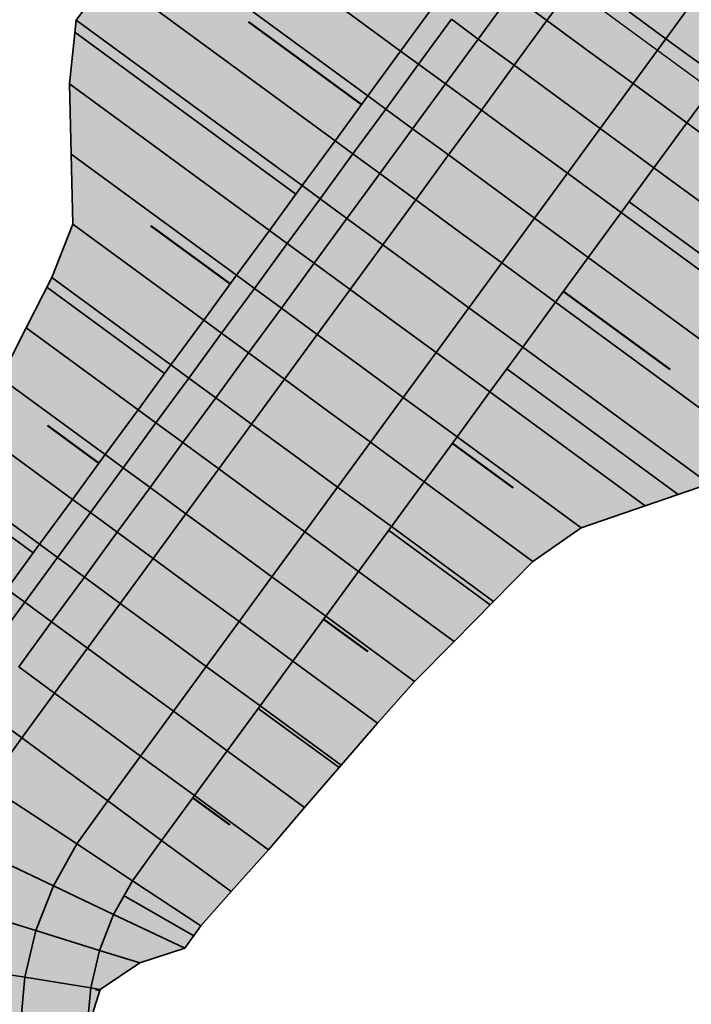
# Model space of a CAD drawing. Header units: metres. Extents: x 201888 to 228431, y 396158 to 403166.
# Tile 33 of 50: x 203725 to 203755, y 396260 to 396304. Entities that reach past the tile are written whole.
import ezdxf

# ---------------------------------------------------------------- set-up
doc = ezdxf.new("R2010")
doc.units = ezdxf.units.M
doc.layers.add('C3D-CORRIDOR', color=7, linetype='Continuous')
doc.layers.add('C3D-SAMPLELINE', color=7, linetype='Continuous')
for name, color, linetype, lineweight in [('N-WA-GR-GRAS-V', 61, 'Continuous', 18), ('N-WA-GR-STRUWEEL-G', 92, 'Continuous', 35), ('N-WA-GR-STRUWEEL-V', 95, 'Continuous', 18), ('N-WA-GW-AFWERKEN_INZAAIEN-G', 60, 'Continuous', 35), ('N-WA-GW-DIJK_KRUIN_BINNEN-G', 90, 'Continuous', 35), ('N-WA-GW-DIJK_KRUIN_BUITEN-G', 90, 'Continuous', 35), ('N-WA-GW-DIJK_TEEN_BINNEN-G', 90, 'Continuous', 35), ('N-WA-GW-DIJK_TEEN_BUITEN-G', 90, 'Continuous', 35), ('N-WA-VH-VERHARDING_ASFALT-G', 252, 'Continuous', 35), ('N-WA-VH-VERHARDING_ASFALT-V', 252, 'Continuous', 18), ('N-WA-VH-VERHARDING_TEGEL-G', 252, 'Continuous', 35), ('N-WA-VH-VERHARDING_TEGEL-V', 254, 'Continuous', 18)]:
    doc.layers.add(name, color=color, linetype=linetype, lineweight=lineweight)

# ---------------------------------------------------------------- blocks, each defined once
blk = doc.blocks.new('*U139')
at = {"layer": 'N-WA-GR-GRAS-V', "linetype": 'Continuous', "lineweight": 18}
for points in [[(203807.129, 396388.141), (203805.858, 396386.667), (203804.219, 396384.768), (203802.581, 396382.87), (203800.942, 396380.971), (203799.304, 396379.072), (203797.665, 396377.174), (203796.027, 396375.275), (203794.388, 396373.376), (203792.749, 396371.477), (203791.111, 396369.579), (203790.745, 396369.154), (203789.598, 396367.588), (203788.434, 396366), (203788.12, 396365.571), (203786.643, 396363.554), (203785.166, 396361.538), (203783.689, 396359.521), (203782.212, 396357.504), (203780.734, 396355.487), (203779.257, 396353.47), (203777.78, 396351.453), (203776.303, 396349.436), (203774.826, 396347.419), (203773.348, 396345.402), (203771.871, 396343.385), (203770.394, 396341.369), (203768.917, 396339.352), (203767.44, 396337.335), (203765.962, 396335.318), (203764.485, 396333.301), (203763.008, 396331.284), (203761.531, 396329.267), (203760.054, 396327.25), (203758.576, 396325.233), (203757.099, 396323.217), (203755.622, 396321.2), (203754.145, 396319.183), (203752.668, 396317.166), (203751.19, 396315.149), (203749.713, 396313.132), (203748.236, 396311.115), (203746.759, 396309.098), (203745.282, 396307.081), (203743.804, 396305.064), (203742.327, 396303.048), (203740.85, 396301.031), (203739.373, 396299.014), (203737.896, 396296.997), (203736.418, 396294.98), (203734.941, 396292.963), (203733.464, 396290.946), (203731.987, 396288.929), (203730.51, 396286.912), (203729.032, 396284.895), (203727.555, 396282.879), (203726.078, 396280.862), (203724.601, 396278.845), (203723.124, 396276.828), (203721.646, 396274.811), (203719.993, 396272.503), (203718.292, 396269.48), (203717.032, 396266.248), (203716.238, 396262.871), (203715.926, 396259.416), (203716.102, 396255.952), (203716.763, 396252.546), (203717.895, 396249.267), (203719.477, 396246.18), (203721.476, 396243.345), (203723.853, 396240.819), (203726.456, 396238.722), (203728.486, 396237.263), (203730.517, 396235.805), (203732.547, 396234.346), (203734.578, 396232.888), (203736.608, 396231.429), (203738.639, 396229.971), (203740.669, 396228.512), (203742.7, 396227.054), (203742.971, 396226.86), (203742.174, 396225.75), (203741.925, 396225.976), (203739.875, 396227.406), (203737.729, 396228.704), (203735.543, 396229.946), (203733.526, 396231.423), (203731.48, 396232.86), (203729.424, 396234.283), (203727.367, 396235.704), (203725.316, 396237.134), (203722.873, 396239.756), (203720.402, 396242.468), (203718.407, 396245.533), (203716.055, 396248.483), (203712.024, 396251.275), (203710.26, 396255.24), (203709.72, 396259.538), (203710.674, 396263.772), (203711.999, 396267.812), (203717.686, 396269.767), (203716.927, 396274.525), (203718.483, 396277.128), (203719.788, 396279.271), (203720.742, 396281.671), (203721.951, 396283.884), (203723.16, 396286.098), (203724.334, 396288.337), (203725.48, 396290.596), (203726.625, 396292.856), (203727.573, 396295.261), (203727.501, 396298.412), (203727.419, 396301.571), (203727.73, 396304.442), (203729.208, 396306.459), (203730.685, 396308.476), (203732.162, 396310.493), (203733.639, 396312.51), (203735.116, 396314.526), (203736.594, 396316.543), (203738.071, 396318.56), (203739.548, 396320.577), (203741.025, 396322.594), (203742.822, 396324.377), (203745.607, 396325.436), (203748.394, 396326.493), (203751.185, 396327.548), (203753.012, 396329.309), (203754.593, 396331.249), (203756.175, 396333.19), (203757.756, 396335.131), (203759.338, 396337.071), (203760.921, 396339.011), (203762.503, 396340.951), (203764.085, 396342.891), (203765.667, 396344.831), (203767.249, 396346.771), (203768.835, 396348.708), (203770.613, 396350.505), (203772.378, 396352.311), (203774.141, 396354.119), (203775.903, 396355.926), (203777.666, 396357.734), (203779.557, 396359.448), (203782.218, 396360.598), (203784.918, 396361.72), (203784.615, 396365.04), (203785.369, 396367.587), (203785.641, 396368.046), (203786.768, 396369.66), (203787.905, 396371.234), (203788.231, 396371.688), (203789.947, 396373.53), (203791.641, 396375.388), (203793.346, 396377.238), (203795.146, 396379.018), (203796.735, 396380.954), (203798.41, 396382.825), (203800.041, 396384.73), (203802.936, 396385.709), (203804.889, 396387.377), (203806.494, 396388.606), (203807.129, 396388.141)], [(203819.788, 396378.869), (203817.971, 396377.795), (203812.836, 396378.458), (203811.578, 396376.28), (203810.296, 396374.12), (203808.795, 396372.12), (203807.608, 396369.892), (203806.173, 396367.844), (203805.076, 396365.548), (203803.899, 396363.311), (203804.121, 396360.05), (203804.311, 396359.218), (203803.336, 396357.526), (203800.815, 396356.932), (203800.322, 396356.635), (203798.002, 396355.235), (203795.224, 396354.171), (203796.381, 396350.225), (203795.115, 396348.053), (203793.796, 396345.921), (203792.474, 396343.79), (203791.153, 396341.659), (203789.831, 396339.528), (203788.509, 396337.397), (203787.188, 396335.266), (203785.833, 396333.16), (203784.468, 396331.06), (203783.105, 396328.96), (203781.741, 396326.861), (203780.376, 396324.761), (203779.012, 396322.662), (203777.648, 396320.562), (203776.285, 396318.461), (203774.922, 396316.361), (203773.559, 396314.26), (203773.224, 396311.407), (203773.143, 396308.367), (203773.051, 396305.335), (203772.191, 396302.867), (203770.714, 396300.85), (203769.237, 396298.833), (203767.76, 396296.816), (203766.282, 396294.799), (203764.805, 396292.782), (203763.328, 396290.765), (203761.851, 396288.748), (203760.374, 396286.731), (203758.896, 396284.714), (203756.214, 396283.58), (203753.328, 396282.595), (203750.446, 396281.607), (203748.279, 396280.095), (203746.505, 396278.296), (203744.731, 396276.497), (203742.957, 396274.697), (203741.289, 396272.82), (203739.645, 396270.925), (203738.007, 396269.026), (203736.38, 396267.119), (203734.707, 396265.245), (203733.333, 396263.706), (203732.619, 396262.697), (203730.596, 396262.033), (203728.81, 396260.836), (203728.281, 396259.174), (203729.355, 396257.566), (203730.35, 396256.191), (203731.235, 396254.953), (203732.154, 396253.844), (203733.088, 396252.824), (203734.075, 396251.894), (203735.318, 396251.059), (203737.306, 396249.542), (203739.14, 396247.81), (203741.341, 396246.589), (203743.384, 396245.147), (203745.351, 396243.601), (203747.393, 396242.158), (203749.227, 396240.427), (203751.434, 396239.214), (203751.742, 396239.072), (203750.146, 396236.85), (203749.876, 396237.044), (203747.845, 396238.502), (203745.815, 396239.961), (203743.784, 396241.419), (203741.754, 396242.878), (203739.723, 396244.336), (203737.693, 396245.795), (203735.662, 396247.253), (203733.632, 396248.712), (203732.195, 396249.857), (203731.004, 396251.123), (203730.003, 396252.543), (203729.21, 396254.09), (203728.643, 396255.733), (203728.312, 396257.439), (203728.224, 396259.175), (203728.38, 396260.906), (203728.778, 396262.598), (203729.409, 396264.217), (203730.261, 396265.732), (203731.569, 396267.543), (203733.047, 396269.56), (203734.524, 396271.577), (203736.001, 396273.594), (203737.478, 396275.611), (203738.955, 396277.628), (203740.433, 396279.645), (203741.91, 396281.661), (203743.387, 396283.678), (203744.864, 396285.695), (203746.341, 396287.712), (203747.819, 396289.729), (203749.296, 396291.746), (203750.773, 396293.763), (203752.25, 396295.78), (203753.728, 396297.797), (203755.205, 396299.814), (203756.682, 396301.83), (203758.159, 396303.847), (203759.636, 396305.864), (203761.114, 396307.881), (203762.591, 396309.898), (203764.068, 396311.915), (203765.545, 396313.932), (203767.022, 396315.949), (203768.5, 396317.966), (203769.977, 396319.982), (203771.454, 396321.999), (203772.931, 396324.016), (203774.408, 396326.033), (203775.886, 396328.05), (203777.363, 396330.067), (203778.84, 396332.084), (203780.317, 396334.101), (203781.794, 396336.118), (203783.272, 396338.135), (203784.749, 396340.151), (203786.226, 396342.168), (203787.703, 396344.185), (203789.18, 396346.202), (203790.658, 396348.219), (203792.135, 396350.236), (203793.612, 396352.253), (203795.089, 396354.27), (203796.566, 396356.287), (203798.044, 396358.304), (203798.357, 396358.732), (203799.521, 396360.32), (203800.668, 396361.886), (203800.998, 396362.337), (203802.475, 396364.354), (203803.952, 396366.371), (203805.43, 396368.388), (203806.907, 396370.405), (203808.384, 396372.422), (203809.861, 396374.439), (203811.338, 396376.456), (203812.816, 396378.472), (203814.293, 396380.489), (203815.439, 396382.054), (203819.788, 396378.869)]]:
    blk.add_hatch(color=61, dxfattribs=at).paths.add_polyline_path(points, flags=0)
at = {"layer": 'N-WA-GR-STRUWEEL-V', "linetype": 'Continuous', "lineweight": 18}
for points in [[(203807.936, 396387.55), (203806.665, 396386.076), (203805.026, 396384.178), (203803.388, 396382.279), (203801.749, 396380.38), (203800.11, 396378.481), (203798.472, 396376.583), (203796.833, 396374.684), (203795.195, 396372.785), (203793.556, 396370.887), (203791.918, 396368.988), (203791.551, 396368.563), (203790.404, 396366.997), (203789.241, 396365.409), (203788.927, 396364.98), (203787.45, 396362.964), (203785.973, 396360.947), (203784.496, 396358.93), (203783.018, 396356.913), (203781.541, 396354.896), (203780.064, 396352.879), (203778.587, 396350.862), (203777.11, 396348.845), (203775.632, 396346.828), (203774.155, 396344.811), (203772.678, 396342.795), (203771.201, 396340.778), (203769.724, 396338.761), (203768.246, 396336.744), (203766.769, 396334.727), (203765.292, 396332.71), (203763.815, 396330.693), (203762.338, 396328.676), (203760.86, 396326.659), (203759.383, 396324.643), (203757.906, 396322.626), (203756.429, 396320.609), (203754.952, 396318.592), (203753.474, 396316.575), (203751.997, 396314.558), (203750.52, 396312.541), (203749.043, 396310.524), (203747.566, 396308.507), (203746.088, 396306.49), (203744.611, 396304.474), (203743.134, 396302.457), (203741.657, 396300.44), (203740.18, 396298.423), (203738.702, 396296.406), (203737.225, 396294.389), (203735.748, 396292.372), (203734.271, 396290.355), (203732.794, 396288.338), (203731.316, 396286.321), (203729.839, 396284.305), (203728.362, 396282.288), (203726.885, 396280.271), (203725.407, 396278.254), (203723.93, 396276.237), (203722.453, 396274.22), (203720.828, 396271.953), (203719.196, 396269.052), (203717.987, 396265.951), (203717.225, 396262.711), (203716.926, 396259.397), (203717.095, 396256.073), (203717.729, 396252.805), (203718.815, 396249.659), (203720.332, 396246.697), (203722.25, 396243.977), (203724.531, 396241.553), (203727.039, 396239.534), (203729.07, 396238.075), (203731.1, 396236.617), (203733.131, 396235.158), (203735.161, 396233.7), (203737.192, 396232.242), (203739.222, 396230.783), (203741.253, 396229.325), (203743.283, 396227.866), (203743.554, 396227.672), (203742.971, 396226.86), (203742.7, 396227.054), (203740.669, 396228.512), (203738.639, 396229.971), (203736.608, 396231.429), (203734.578, 396232.888), (203732.547, 396234.346), (203730.517, 396235.805), (203728.486, 396237.263), (203726.456, 396238.722), (203723.853, 396240.819), (203721.476, 396243.345), (203719.477, 396246.18), (203717.895, 396249.267), (203716.763, 396252.546), (203716.102, 396255.952), (203715.926, 396259.416), (203716.238, 396262.871), (203717.032, 396266.248), (203718.292, 396269.48), (203719.993, 396272.503), (203721.646, 396274.811), (203723.124, 396276.828), (203724.601, 396278.845), (203726.078, 396280.862), (203727.555, 396282.879), (203729.032, 396284.895), (203730.51, 396286.912), (203731.987, 396288.929), (203733.464, 396290.946), (203734.941, 396292.963), (203736.418, 396294.98), (203737.896, 396296.997), (203739.373, 396299.014), (203740.85, 396301.031), (203742.327, 396303.048), (203743.804, 396305.064), (203745.282, 396307.081), (203746.759, 396309.098), (203748.236, 396311.115), (203749.713, 396313.132), (203751.19, 396315.149), (203752.668, 396317.166), (203754.145, 396319.183), (203755.622, 396321.2), (203757.099, 396323.217), (203758.576, 396325.233), (203760.054, 396327.25), (203761.531, 396329.267), (203763.008, 396331.284), (203764.485, 396333.301), (203765.962, 396335.318), (203767.44, 396337.335), (203768.917, 396339.352), (203770.394, 396341.369), (203771.871, 396343.385), (203773.348, 396345.402), (203774.826, 396347.419), (203776.303, 396349.436), (203777.78, 396351.453), (203779.257, 396353.47), (203780.734, 396355.487), (203782.212, 396357.504), (203783.689, 396359.521), (203785.166, 396361.538), (203786.643, 396363.554), (203788.12, 396365.571), (203788.434, 396366), (203789.598, 396367.588), (203790.745, 396369.154), (203791.111, 396369.579), (203792.749, 396371.477), (203794.388, 396373.376), (203796.027, 396375.275), (203797.665, 396377.174), (203799.304, 396379.072), (203800.942, 396380.971), (203802.581, 396382.87), (203804.219, 396384.768), (203805.858, 396386.667), (203807.129, 396388.141), (203807.936, 396387.55)], [(203809.146, 396386.663), (203808, 396385.098), (203806.523, 396383.081), (203805.046, 396381.064), (203803.568, 396379.048), (203802.091, 396377.031), (203800.614, 396375.014), (203799.137, 396372.997), (203797.66, 396370.98), (203796.182, 396368.963), (203794.705, 396366.946), (203794.375, 396366.495), (203793.228, 396364.929), (203792.065, 396363.341), (203791.751, 396362.912), (203790.274, 396360.895), (203788.796, 396358.879), (203787.319, 396356.862), (203785.842, 396354.845), (203784.365, 396352.828), (203782.888, 396350.811), (203781.41, 396348.794), (203779.933, 396346.777), (203778.456, 396344.76), (203776.979, 396342.743), (203775.502, 396340.727), (203774.024, 396338.71), (203772.547, 396336.693), (203771.07, 396334.676), (203769.593, 396332.659), (203768.116, 396330.642), (203766.638, 396328.625), (203765.161, 396326.608), (203763.684, 396324.591), (203762.207, 396322.574), (203760.73, 396320.558), (203759.252, 396318.541), (203757.775, 396316.524), (203756.298, 396314.507), (203754.821, 396312.49), (203753.344, 396310.473), (203751.866, 396308.456), (203750.389, 396306.439), (203748.912, 396304.422), (203747.435, 396302.405), (203745.958, 396300.389), (203744.48, 396298.372), (203743.003, 396296.355), (203741.526, 396294.338), (203740.049, 396292.321), (203738.572, 396290.304), (203737.094, 396288.287), (203735.617, 396286.27), (203734.14, 396284.253), (203732.663, 396282.237), (203731.186, 396280.22), (203729.708, 396278.203), (203728.231, 396276.186), (203726.754, 396274.169), (203725.277, 396272.152), (203723.75, 396270.026), (203722.359, 396267.555), (203721.329, 396264.913), (203720.68, 396262.152), (203720.425, 396259.328), (203720.569, 396256.496), (203721.109, 396253.712), (203722.035, 396251.032), (203723.328, 396248.508), (203724.962, 396246.191), (203726.905, 396244.125), (203729.081, 396242.377), (203731.112, 396240.918), (203733.142, 396239.46), (203735.173, 396238.001), (203737.203, 396236.543), (203739.234, 396235.084), (203741.264, 396233.626), (203743.295, 396232.167), (203745.325, 396230.709), (203745.596, 396230.514), (203744.429, 396228.89), (203744.158, 396229.084), (203742.128, 396230.543), (203740.097, 396232.001), (203738.067, 396233.46), (203736.036, 396234.918), (203734.006, 396236.377), (203731.975, 396237.835), (203729.945, 396239.294), (203727.914, 396240.752), (203725.549, 396242.656), (203723.412, 396244.926), (203721.616, 396247.473), (203720.195, 396250.248), (203719.178, 396253.194), (203718.584, 396256.254), (203718.426, 396259.367), (203718.706, 396262.472), (203719.419, 396265.506), (203720.551, 396268.41), (203722.08, 396271.127), (203723.663, 396273.334), (203725.14, 396275.351), (203726.618, 396277.368), (203728.095, 396279.384), (203729.572, 396281.401), (203731.049, 396283.418), (203732.526, 396285.435), (203734.004, 396287.452), (203735.481, 396289.469), (203736.958, 396291.486), (203738.435, 396293.503), (203739.912, 396295.52), (203741.39, 396297.537), (203742.867, 396299.553), (203744.344, 396301.57), (203745.821, 396303.587), (203747.298, 396305.604), (203748.776, 396307.621), (203750.253, 396309.638), (203751.73, 396311.655), (203753.207, 396313.672), (203754.684, 396315.689), (203756.162, 396317.706), (203757.639, 396319.722), (203759.116, 396321.739), (203760.593, 396323.756), (203762.07, 396325.773), (203763.548, 396327.79), (203765.025, 396329.807), (203766.502, 396331.824), (203767.979, 396333.841), (203769.457, 396335.858), (203770.934, 396337.874), (203772.411, 396339.891), (203773.888, 396341.908), (203775.365, 396343.925), (203776.843, 396345.942), (203778.32, 396347.959), (203779.797, 396349.976), (203781.274, 396351.993), (203782.751, 396354.01), (203784.229, 396356.027), (203785.706, 396358.043), (203787.183, 396360.06), (203788.66, 396362.077), (203790.137, 396364.094), (203790.451, 396364.522), (203791.615, 396366.111), (203792.761, 396367.677), (203793.128, 396368.102), (203794.766, 396370), (203796.405, 396371.899), (203798.043, 396373.798), (203799.682, 396375.696), (203801.321, 396377.595), (203802.959, 396379.494), (203804.598, 396381.393), (203806.236, 396383.291), (203807.875, 396385.19), (203809.146, 396386.663), (203809.146, 396386.663)], [(203815.439, 396382.054), (203814.293, 396380.489), (203812.816, 396378.472), (203811.338, 396376.456), (203809.861, 396374.439), (203808.384, 396372.422), (203806.907, 396370.405), (203805.43, 396368.388), (203803.952, 396366.371), (203802.475, 396364.354), (203800.998, 396362.337), (203800.668, 396361.886), (203799.521, 396360.32), (203798.357, 396358.732), (203798.044, 396358.304), (203796.566, 396356.287), (203795.089, 396354.27), (203793.612, 396352.253), (203792.135, 396350.236), (203790.658, 396348.219), (203789.18, 396346.202), (203787.703, 396344.185), (203786.226, 396342.168), (203784.749, 396340.151), (203783.272, 396338.135), (203781.794, 396336.118), (203780.317, 396334.101), (203778.84, 396332.084), (203777.363, 396330.067), (203775.886, 396328.05), (203774.408, 396326.033), (203772.931, 396324.016), (203771.454, 396321.999), (203769.977, 396319.982), (203768.5, 396317.966), (203767.022, 396315.949), (203765.545, 396313.932), (203764.068, 396311.915), (203762.591, 396309.898), (203761.114, 396307.881), (203759.636, 396305.864), (203758.159, 396303.847), (203756.682, 396301.83), (203755.205, 396299.814), (203753.728, 396297.797), (203752.25, 396295.78), (203750.773, 396293.763), (203749.296, 396291.746), (203747.819, 396289.729), (203746.341, 396287.712), (203744.864, 396285.695), (203743.387, 396283.678), (203741.91, 396281.661), (203740.433, 396279.645), (203738.955, 396277.628), (203737.478, 396275.611), (203736.001, 396273.594), (203734.524, 396271.577), (203733.047, 396269.56), (203731.569, 396267.543), (203730.261, 396265.732), (203729.409, 396264.217), (203728.778, 396262.598), (203728.38, 396260.906), (203728.224, 396259.175), (203728.312, 396257.439), (203728.643, 396255.733), (203729.21, 396254.09), (203730.003, 396252.543), (203731.004, 396251.123), (203732.195, 396249.857), (203733.632, 396248.712), (203735.662, 396247.253), (203737.693, 396245.795), (203739.723, 396244.336), (203741.754, 396242.878), (203743.784, 396241.419), (203745.815, 396239.961), (203747.845, 396238.502), (203749.876, 396237.044), (203750.146, 396236.85), (203748.396, 396234.413), (203748.125, 396234.607), (203746.095, 396236.066), (203744.064, 396237.524), (203742.034, 396238.983), (203740.003, 396240.441), (203737.973, 396241.9), (203735.942, 396243.358), (203733.912, 396244.817), (203731.881, 396246.275), (203730.161, 396247.653), (203728.68, 396249.226), (203727.435, 396250.991), (203726.45, 396252.914), (203725.745, 396254.956), (203725.334, 396257.076), (203725.224, 396259.234), (203725.418, 396261.385), (203725.913, 396263.488), (203726.697, 396265.501), (203727.757, 396267.383), (203729.149, 396269.316), (203730.626, 396271.333), (203732.104, 396273.35), (203733.581, 396275.366), (203735.058, 396277.383), (203736.535, 396279.4), (203738.012, 396281.417), (203739.49, 396283.434), (203740.967, 396285.451), (203742.444, 396287.468), (203743.921, 396289.485), (203745.398, 396291.502), (203746.876, 396293.519), (203748.353, 396295.535), (203749.83, 396297.552), (203751.307, 396299.569), (203752.784, 396301.586), (203754.262, 396303.603), (203755.739, 396305.62), (203757.216, 396307.637), (203758.693, 396309.654), (203760.17, 396311.671), (203761.648, 396313.688), (203763.125, 396315.704), (203764.602, 396317.721), (203766.079, 396319.738), (203767.556, 396321.755), (203769.034, 396323.772), (203770.511, 396325.789), (203771.988, 396327.806), (203773.465, 396329.823), (203774.942, 396331.84), (203776.42, 396333.856), (203777.897, 396335.873), (203779.374, 396337.89), (203780.851, 396339.907), (203782.328, 396341.924), (203783.806, 396343.941), (203785.283, 396345.958), (203786.76, 396347.975), (203788.237, 396349.992), (203789.714, 396352.009), (203791.192, 396354.025), (203792.669, 396356.042), (203794.146, 396358.059), (203795.623, 396360.076), (203795.937, 396360.504), (203797.101, 396362.093), (203798.247, 396363.659), (203798.578, 396364.11), (203800.055, 396366.127), (203801.532, 396368.144), (203803.009, 396370.161), (203804.487, 396372.178), (203805.964, 396374.194), (203807.441, 396376.211), (203808.918, 396378.228), (203810.395, 396380.245), (203811.873, 396382.262), (203813.019, 396383.827), (203815.439, 396382.054)]]:
    blk.add_hatch(color=95, dxfattribs=at).paths.add_polyline_path(points, flags=0)
at = {"layer": 'N-WA-VH-VERHARDING_ASFALT-V', "linetype": 'Continuous', "lineweight": 18}
for points in [[(203811.083, 396385.245), (203809.936, 396383.68), (203808.459, 396381.663), (203806.982, 396379.646), (203805.505, 396377.629), (203804.027, 396375.613), (203802.55, 396373.596), (203801.073, 396371.579), (203799.596, 396369.562), (203798.119, 396367.545), (203796.641, 396365.528), (203796.311, 396365.077), (203795.164, 396363.511), (203794.001, 396361.923), (203793.687, 396361.494), (203792.21, 396359.477), (203790.733, 396357.46), (203789.255, 396355.444), (203787.778, 396353.427), (203786.301, 396351.41), (203784.824, 396349.393), (203783.347, 396347.376), (203781.869, 396345.359), (203780.392, 396343.342), (203778.915, 396341.325), (203777.438, 396339.308), (203775.961, 396337.292), (203774.483, 396335.275), (203773.006, 396333.258), (203771.529, 396331.241), (203770.052, 396329.224), (203768.575, 396327.207), (203767.097, 396325.19), (203765.62, 396323.173), (203764.143, 396321.156), (203762.666, 396319.139), (203761.189, 396317.123), (203759.711, 396315.106), (203758.234, 396313.089), (203756.757, 396311.072), (203755.28, 396309.055), (203753.803, 396307.038), (203752.325, 396305.021), (203750.848, 396303.004), (203749.371, 396300.987), (203747.894, 396298.97), (203746.417, 396296.954), (203744.939, 396294.937), (203743.462, 396292.92), (203741.985, 396290.903), (203740.508, 396288.886), (203739.031, 396286.869), (203737.553, 396284.852), (203736.076, 396282.835), (203734.599, 396280.818), (203733.122, 396278.802), (203731.645, 396276.785), (203730.167, 396274.768), (203728.69, 396272.751), (203727.213, 396270.734), (203725.753, 396268.705), (203724.528, 396266.528), (203723.621, 396264.2), (203723.049, 396261.769), (203722.825, 396259.281), (203722.952, 396256.786), (203723.427, 396254.334), (203724.243, 396251.973), (203725.381, 396249.75), (203726.821, 396247.708), (203728.533, 396245.889), (203730.481, 396244.326), (203732.512, 396242.867), (203734.542, 396241.409), (203736.573, 396239.95), (203738.603, 396238.492), (203740.634, 396237.034), (203742.664, 396235.575), (203744.695, 396234.117), (203746.725, 396232.658), (203746.996, 396232.464), (203745.596, 396230.514), (203745.325, 396230.709), (203743.295, 396232.167), (203741.264, 396233.626), (203739.234, 396235.084), (203737.203, 396236.543), (203735.173, 396238.001), (203733.142, 396239.46), (203731.112, 396240.918), (203729.081, 396242.377), (203726.905, 396244.125), (203724.962, 396246.191), (203723.328, 396248.508), (203722.035, 396251.032), (203721.109, 396253.712), (203720.569, 396256.496), (203720.425, 396259.328), (203720.68, 396262.152), (203721.329, 396264.913), (203722.359, 396267.555), (203723.75, 396270.026), (203725.277, 396272.152), (203726.754, 396274.169), (203728.231, 396276.186), (203729.708, 396278.203), (203731.186, 396280.22), (203732.663, 396282.237), (203734.14, 396284.253), (203735.617, 396286.27), (203737.094, 396288.287), (203738.572, 396290.304), (203740.049, 396292.321), (203741.526, 396294.338), (203743.003, 396296.355), (203744.48, 396298.372), (203745.958, 396300.389), (203747.435, 396302.405), (203748.912, 396304.422), (203750.389, 396306.439), (203751.866, 396308.456), (203753.344, 396310.473), (203754.821, 396312.49), (203756.298, 396314.507), (203757.775, 396316.524), (203759.252, 396318.541), (203760.73, 396320.558), (203762.207, 396322.574), (203763.684, 396324.591), (203765.161, 396326.608), (203766.638, 396328.625), (203768.116, 396330.642), (203769.593, 396332.659), (203771.07, 396334.676), (203772.547, 396336.693), (203774.024, 396338.71), (203775.502, 396340.727), (203776.979, 396342.743), (203778.456, 396344.76), (203779.933, 396346.777), (203781.41, 396348.794), (203782.888, 396350.811), (203784.365, 396352.828), (203785.842, 396354.845), (203787.319, 396356.862), (203788.796, 396358.879), (203790.274, 396360.895), (203791.751, 396362.912), (203792.065, 396363.341), (203793.228, 396364.929), (203794.375, 396366.495), (203794.705, 396366.946), (203796.182, 396368.963), (203797.66, 396370.98), (203799.137, 396372.997), (203800.614, 396375.014), (203802.091, 396377.031), (203803.568, 396379.048), (203805.046, 396381.064), (203806.523, 396383.081), (203808, 396385.098), (203809.146, 396386.663), (203811.083, 396385.245)], [(203813.019, 396383.827), (203811.873, 396382.262), (203810.395, 396380.245), (203808.918, 396378.228), (203807.441, 396376.211), (203805.964, 396374.194), (203804.487, 396372.178), (203803.009, 396370.161), (203801.532, 396368.144), (203800.055, 396366.127), (203798.578, 396364.11), (203798.247, 396363.659), (203797.101, 396362.093), (203795.937, 396360.504), (203795.623, 396360.076), (203794.146, 396358.059), (203792.669, 396356.042), (203791.192, 396354.025), (203789.714, 396352.009), (203788.237, 396349.992), (203786.76, 396347.975), (203785.283, 396345.958), (203783.806, 396343.941), (203782.328, 396341.924), (203780.851, 396339.907), (203779.374, 396337.89), (203777.897, 396335.873), (203776.42, 396333.856), (203774.942, 396331.84), (203773.465, 396329.823), (203771.988, 396327.806), (203770.511, 396325.789), (203769.034, 396323.772), (203767.556, 396321.755), (203766.079, 396319.738), (203764.602, 396317.721), (203763.125, 396315.704), (203761.648, 396313.688), (203760.17, 396311.671), (203758.693, 396309.654), (203757.216, 396307.637), (203755.739, 396305.62), (203754.262, 396303.603), (203752.784, 396301.586), (203751.307, 396299.569), (203749.83, 396297.552), (203748.353, 396295.535), (203746.876, 396293.519), (203745.398, 396291.502), (203743.921, 396289.485), (203742.444, 396287.468), (203740.967, 396285.451), (203739.49, 396283.434), (203738.012, 396281.417), (203736.535, 396279.4), (203735.058, 396277.383), (203733.581, 396275.366), (203732.104, 396273.35), (203730.626, 396271.333), (203729.149, 396269.316), (203727.757, 396267.383), (203726.697, 396265.501), (203725.913, 396263.488), (203725.418, 396261.385), (203725.224, 396259.234), (203725.334, 396257.076), (203725.745, 396254.956), (203726.45, 396252.914), (203727.435, 396250.991), (203728.68, 396249.226), (203730.161, 396247.653), (203731.881, 396246.275), (203733.912, 396244.817), (203735.942, 396243.358), (203737.973, 396241.9), (203740.003, 396240.441), (203742.034, 396238.983), (203744.064, 396237.524), (203746.095, 396236.066), (203748.125, 396234.607), (203748.396, 396234.413), (203746.996, 396232.464), (203746.725, 396232.658), (203744.695, 396234.117), (203742.664, 396235.575), (203740.634, 396237.034), (203738.603, 396238.492), (203736.573, 396239.95), (203734.542, 396241.409), (203732.512, 396242.867), (203730.481, 396244.326), (203728.533, 396245.889), (203726.821, 396247.708), (203725.381, 396249.75), (203724.243, 396251.973), (203723.427, 396254.334), (203722.952, 396256.786), (203722.825, 396259.281), (203723.049, 396261.769), (203723.621, 396264.2), (203724.528, 396266.528), (203725.753, 396268.705), (203727.213, 396270.734), (203728.69, 396272.751), (203730.167, 396274.768), (203731.645, 396276.785), (203733.122, 396278.802), (203734.599, 396280.818), (203736.076, 396282.835), (203737.553, 396284.852), (203739.031, 396286.869), (203740.508, 396288.886), (203741.985, 396290.903), (203743.462, 396292.92), (203744.939, 396294.937), (203746.417, 396296.954), (203747.894, 396298.97), (203749.371, 396300.987), (203750.848, 396303.004), (203752.325, 396305.021), (203753.803, 396307.038), (203755.28, 396309.055), (203756.757, 396311.072), (203758.234, 396313.089), (203759.711, 396315.106), (203761.189, 396317.123), (203762.666, 396319.139), (203764.143, 396321.156), (203765.62, 396323.173), (203767.097, 396325.19), (203768.575, 396327.207), (203770.052, 396329.224), (203771.529, 396331.241), (203773.006, 396333.258), (203774.483, 396335.275), (203775.961, 396337.292), (203777.438, 396339.308), (203778.915, 396341.325), (203780.392, 396343.342), (203781.869, 396345.359), (203783.347, 396347.376), (203784.824, 396349.393), (203786.301, 396351.41), (203787.778, 396353.427), (203789.255, 396355.444), (203790.733, 396357.46), (203792.21, 396359.477), (203793.687, 396361.494), (203794.001, 396361.923), (203795.164, 396363.511), (203796.311, 396365.077), (203796.641, 396365.528), (203798.119, 396367.545), (203799.596, 396369.562), (203801.073, 396371.579), (203802.55, 396373.596), (203804.027, 396375.613), (203805.505, 396377.629), (203806.982, 396379.646), (203808.459, 396381.663), (203809.936, 396383.68), (203811.083, 396385.245), (203813.019, 396383.827)]]:
    blk.add_hatch(color=252, dxfattribs=at).paths.add_polyline_path(points, flags=0)
at = {"layer": 'N-WA-VH-VERHARDING_TEGEL-V', "linetype": 'Continuous', "lineweight": 18}
blk.add_hatch(color=254, dxfattribs=at).paths.add_polyline_path([(203809.146, 396386.663), (203807.875, 396385.19), (203806.236, 396383.291), (203804.598, 396381.393), (203802.959, 396379.494), (203801.321, 396377.595), (203799.682, 396375.696), (203798.043, 396373.798), (203796.405, 396371.899), (203794.766, 396370), (203793.128, 396368.102), (203792.761, 396367.677), (203791.615, 396366.111), (203790.451, 396364.522), (203790.137, 396364.094), (203788.66, 396362.077), (203787.183, 396360.06), (203785.706, 396358.043), (203784.229, 396356.027), (203782.751, 396354.01), (203781.274, 396351.993), (203779.797, 396349.976), (203778.32, 396347.959), (203776.843, 396345.942), (203775.365, 396343.925), (203773.888, 396341.908), (203772.411, 396339.891), (203770.934, 396337.874), (203769.457, 396335.858), (203767.979, 396333.841), (203766.502, 396331.824), (203765.025, 396329.807), (203763.548, 396327.79), (203762.07, 396325.773), (203760.593, 396323.756), (203759.116, 396321.739), (203757.639, 396319.722), (203756.162, 396317.706), (203754.684, 396315.689), (203753.207, 396313.672), (203751.73, 396311.655), (203750.253, 396309.638), (203748.776, 396307.621), (203747.298, 396305.604), (203745.821, 396303.587), (203744.344, 396301.57), (203742.867, 396299.553), (203741.39, 396297.537), (203739.912, 396295.52), (203738.435, 396293.503), (203736.958, 396291.486), (203735.481, 396289.469), (203734.004, 396287.452), (203732.526, 396285.435), (203731.049, 396283.418), (203729.572, 396281.401), (203728.095, 396279.384), (203726.618, 396277.368), (203725.14, 396275.351), (203723.663, 396273.334), (203722.08, 396271.127), (203720.551, 396268.41), (203719.419, 396265.506), (203718.706, 396262.472), (203718.426, 396259.367), (203718.584, 396256.254), (203719.178, 396253.194), (203720.195, 396250.248), (203721.616, 396247.473), (203723.412, 396244.926), (203725.549, 396242.656), (203727.914, 396240.752), (203729.945, 396239.294), (203731.975, 396237.835), (203734.006, 396236.377), (203736.036, 396234.918), (203738.067, 396233.46), (203740.097, 396232.001), (203742.128, 396230.543), (203744.158, 396229.084), (203744.429, 396228.89), (203743.554, 396227.672), (203743.283, 396227.866), (203741.253, 396229.325), (203739.222, 396230.783), (203737.192, 396232.242), (203735.161, 396233.7), (203733.131, 396235.158), (203731.1, 396236.617), (203729.07, 396238.075), (203727.039, 396239.534), (203724.531, 396241.553), (203722.25, 396243.977), (203720.332, 396246.697), (203718.815, 396249.659), (203717.729, 396252.805), (203717.095, 396256.073), (203716.926, 396259.397), (203717.225, 396262.711), (203717.987, 396265.951), (203719.196, 396269.052), (203720.828, 396271.953), (203722.453, 396274.22), (203723.93, 396276.237), (203725.407, 396278.254), (203726.885, 396280.271), (203728.362, 396282.288), (203729.839, 396284.305), (203731.316, 396286.321), (203732.794, 396288.338), (203734.271, 396290.355), (203735.748, 396292.372), (203737.225, 396294.389), (203738.702, 396296.406), (203740.18, 396298.423), (203741.657, 396300.44), (203743.134, 396302.457), (203744.611, 396304.474), (203746.088, 396306.49), (203747.566, 396308.507), (203749.043, 396310.524), (203750.52, 396312.541), (203751.997, 396314.558), (203753.474, 396316.575), (203754.952, 396318.592), (203756.429, 396320.609), (203757.906, 396322.626), (203759.383, 396324.643), (203760.86, 396326.659), (203762.338, 396328.676), (203763.815, 396330.693), (203765.292, 396332.71), (203766.769, 396334.727), (203768.246, 396336.744), (203769.724, 396338.761), (203771.201, 396340.778), (203772.678, 396342.795), (203774.155, 396344.811), (203775.632, 396346.828), (203777.11, 396348.845), (203778.587, 396350.862), (203780.064, 396352.879), (203781.541, 396354.896), (203783.018, 396356.913), (203784.496, 396358.93), (203785.973, 396360.947), (203787.45, 396362.964), (203788.927, 396364.98), (203789.241, 396365.409), (203790.404, 396366.997), (203791.551, 396368.563), (203791.918, 396368.988), (203793.556, 396370.887), (203795.195, 396372.785), (203796.833, 396374.684), (203798.472, 396376.583), (203800.11, 396378.481), (203801.749, 396380.38), (203803.388, 396382.279), (203805.026, 396384.178), (203806.665, 396386.076), (203807.936, 396387.55), (203809.146, 396386.663)], flags=0)
at = {"layer": 'C3D-CORRIDOR', "color": 7, "linetype": 'Continuous', "lineweight": 50}
for p, q in [((203740.566, 396300.643, 13.5), (203735.484, 396304.366, 12.6)), ((203734.657, 396292.576, 13.5), (203731.086, 396295.191, 12.868)), ((203749.656, 396292.238, 13.5), (203754.457, 396288.722, 12.65)), ((203728.749, 396284.508, 13.5), (203726.428, 396286.208, 13.089)), ((203744.651, 396285.404, 13.5), (203747.392, 396283.397, 13.015)), ((203738.862, 396277.501, 13.5), (203740.857, 396276.04, 13.147)), ((203732.974, 396269.461, 13.5), (203734.636, 396268.244, 13.206)), ((203728.8, 396260.804, 13.561), (203728.588, 396260.838, 13.53))]:
    blk.add_line(p, q, dxfattribs=at)
at = {"layer": 'C3D-CORRIDOR', "color": 7, "linetype": 'Continuous', "lineweight": 35}
for p, q in [((203737.612, 396296.61, 13.5), (203727.671, 396303.891, 11.74)), ((203752.611, 396296.272, 13.5), (203762.211, 396289.241, 11.8)), ((203731.703, 396288.542, 13.5), (203726.405, 396292.422, 12.562)), ((203747.103, 396288.752, 13.5), (203754.816, 396283.103, 12.134)), ((203725.794, 396280.474, 13.5), (203721.719, 396283.459, 12.778)), ((203741.786, 396281.492, 13.5), (203746.356, 396278.145, 12.691)), ((203735.919, 396273.482, 13.5), (203739.554, 396270.82, 12.856)), ((203729.88, 396265.054, 13.5), (203733.016, 396263.258, 12.982))]:
    blk.add_line(p, q, dxfattribs=at)
at = {"layer": 'N-WA-GR-STRUWEEL-G', "color": 92, "linetype": 'Continuous', "lineweight": 35}
for p, q in [((203748.912, 396304.422, 13.5), (203747.298, 396305.604, 13.5)), ((203747.435, 396302.405, 13.5), (203745.821, 396303.587, 13.5)), ((203754.262, 396303.603, 13.5), (203756.682, 396301.83, 13.5)), ((203743.134, 396302.457, 13.5), (203742.327, 396303.048, 13.5)), ((203745.958, 396300.389, 13.5), (203744.344, 396301.57, 13.5)), ((203752.784, 396301.586, 13.5), (203755.205, 396299.814, 13.5)), ((203741.657, 396300.44, 13.5), (203740.85, 396301.031, 13.5)), ((203744.48, 396298.372, 13.5), (203742.867, 396299.553, 13.5)), ((203751.307, 396299.569, 13.5), (203753.728, 396297.797, 13.5)), ((203740.18, 396298.423, 13.5), (203739.373, 396299.014, 13.5)), ((203743.003, 396296.355, 13.5), (203741.39, 396297.537, 13.5)), ((203749.83, 396297.552, 13.5), (203752.25, 396295.78, 13.5)), ((203738.702, 396296.406, 13.5), (203737.896, 396296.997, 13.5)), ((203741.526, 396294.338, 13.5), (203739.912, 396295.52, 13.5)), ((203748.353, 396295.535, 13.5), (203750.773, 396293.763, 13.5)), ((203737.225, 396294.389, 13.5), (203736.418, 396294.98, 13.5)), ((203740.049, 396292.321, 13.5), (203738.435, 396293.503, 13.5)), ((203746.876, 396293.519, 13.5), (203749.296, 396291.746, 13.5)), ((203735.748, 396292.372, 13.5), (203734.941, 396292.963, 13.5)), ((203738.572, 396290.304, 13.5), (203736.958, 396291.486, 13.5)), ((203745.398, 396291.502, 13.5), (203747.819, 396289.729, 13.5)), ((203734.271, 396290.355, 13.5), (203733.464, 396290.946, 13.5)), ((203743.921, 396289.485, 13.5), (203746.341, 396287.712, 13.5)), ((203737.094, 396288.287, 13.5), (203735.481, 396289.469, 13.5)), ((203732.794, 396288.338, 13.5), (203731.987, 396288.929, 13.5)), ((203735.617, 396286.27, 13.5), (203734.004, 396287.452, 13.5)), ((203742.444, 396287.468, 13.5), (203744.864, 396285.695, 13.5)), ((203731.316, 396286.321, 13.5), (203730.51, 396286.912, 13.5)), ((203734.14, 396284.253, 13.5), (203732.526, 396285.435, 13.5)), ((203740.967, 396285.451, 13.5), (203743.387, 396283.678, 13.5)), ((203729.839, 396284.305, 13.5), (203729.032, 396284.895, 13.5)), ((203732.663, 396282.237, 13.5), (203731.049, 396283.418, 13.5)), ((203739.49, 396283.434, 13.5), (203741.91, 396281.661, 13.5)), ((203728.362, 396282.288, 13.5), (203727.555, 396282.879, 13.5)), ((203731.186, 396280.22, 13.5), (203729.572, 396281.401, 13.5)), ((203738.012, 396281.417, 13.5), (203740.433, 396279.645, 13.5)), ((203726.885, 396280.271, 13.5), (203726.078, 396280.862, 13.5)), ((203729.708, 396278.203, 13.5), (203728.095, 396279.384, 13.5)), ((203736.535, 396279.4, 13.5), (203738.955, 396277.628, 13.5)), ((203725.407, 396278.254, 13.5), (203724.601, 396278.845, 13.5)), ((203728.231, 396276.186, 13.5), (203726.618, 396277.368, 13.5)), ((203735.058, 396277.383, 13.5), (203737.478, 396275.611, 13.5)), ((203726.754, 396274.169, 13.5), (203725.14, 396275.351, 13.5)), ((203733.581, 396275.366, 13.5), (203736.001, 396273.594, 13.5)), ((203725.277, 396272.152, 13.5), (203723.663, 396273.334, 13.5)), ((203732.104, 396273.35, 13.5), (203734.524, 396271.577, 13.5)), ((203730.626, 396271.333, 13.5), (203733.047, 396269.56, 13.5)), ((203729.149, 396269.316, 13.5), (203731.569, 396267.543, 13.5)), ((203727.757, 396267.383, 13.5), (203730.261, 396265.732, 13.5)), ((203726.697, 396265.501, 13.5), (203729.409, 396264.217, 13.5)), ((203725.913, 396263.488, 13.5), (203728.778, 396262.598, 13.5)), ((203725.418, 396261.385, 13.5), (203728.38, 396260.906, 13.5))]:
    blk.add_line(p, q, dxfattribs=at)
at = {"layer": 'N-WA-GW-AFWERKEN_INZAAIEN-G', "color": 60, "linetype": 'Continuous', "lineweight": 35}
for p, q in [((203742.327, 396303.048, 13.5), (203732.162, 396310.493, 11.7)), ((203740.85, 396301.031, 13.5), (203730.685, 396308.476, 11.7)), ((203739.373, 396299.014, 13.5), (203729.208, 396306.459, 11.7)), ((203737.896, 396296.997, 13.5), (203727.73, 396304.442, 11.7)), ((203736.418, 396294.98, 13.5), (203727.419, 396301.571, 11.906)), ((203755.205, 396299.814, 13.5), (203764.805, 396292.782, 11.8)), ((203734.941, 396292.963, 13.5), (203727.501, 396298.412, 12.183)), ((203753.728, 396297.797, 13.5), (203763.328, 396290.765, 11.8)), ((203752.25, 396295.78, 13.5), (203761.851, 396288.748, 11.8)), ((203733.464, 396290.946, 13.5), (203727.573, 396295.261, 12.457)), ((203750.773, 396293.763, 13.5), (203760.374, 396286.731, 11.8)), ((203731.987, 396288.929, 13.5), (203726.625, 396292.856, 12.551)), ((203749.296, 396291.746, 13.5), (203758.896, 396284.714, 11.8)), ((203730.51, 396286.912, 13.5), (203725.48, 396290.596, 12.609)), ((203747.819, 396289.729, 13.5), (203756.214, 396283.58, 12.013)), ((203729.032, 396284.895, 13.5), (203724.334, 396288.337, 12.668)), ((203746.341, 396287.712, 13.5), (203753.328, 396282.595, 12.263)), ((203727.555, 396282.879, 13.5), (203723.16, 396286.098, 12.722)), ((203744.864, 396285.695, 13.5), (203750.446, 396281.607, 12.512)), ((203726.078, 396280.862, 13.5), (203721.951, 396283.884, 12.769)), ((203743.387, 396283.678, 13.5), (203748.279, 396280.095, 12.634)), ((203741.91, 396281.661, 13.5), (203746.505, 396278.296, 12.686)), ((203740.433, 396279.645, 13.5), (203744.731, 396276.497, 12.739)), ((203738.955, 396277.628, 13.5), (203742.957, 396274.697, 12.791)), ((203737.478, 396275.611, 13.5), (203741.289, 396272.82, 12.825)), ((203736.001, 396273.594, 13.5), (203739.645, 396270.925, 12.855)), ((203734.524, 396271.577, 13.5), (203738.007, 396269.026, 12.883)), ((203733.047, 396269.56, 13.5), (203736.38, 396267.119, 12.91)), ((203731.569, 396267.543, 13.5), (203734.707, 396265.245, 12.944)), ((203730.261, 396265.732, 13.5), (203733.333, 396263.706, 12.974)), ((203729.409, 396264.217, 13.5), (203732.619, 396262.697, 12.993)), ((203728.778, 396262.598, 13.5), (203730.596, 396262.033, 13.228)), ((203728.38, 396260.906, 13.5), (203728.81, 396260.836, 13.562))]:
    blk.add_line(p, q, dxfattribs=at)
at = {"layer": 'N-WA-GW-DIJK_KRUIN_BINNEN-G', "color": 90, "linetype": 'Continuous', "lineweight": 35}
for p, q in [((203750.389, 396306.439, 13.5), (203748.912, 396304.422, 13.5)), ((203747.298, 396305.604, 13.5), (203745.821, 396303.587, 13.5)), ((203743.804, 396305.064, 13.5), (203742.327, 396303.048, 13.5)), ((203744.611, 396304.474, 13.5), (203743.134, 396302.457, 13.5)), ((203748.912, 396304.422, 13.5), (203747.435, 396302.405, 13.5)), ((203745.821, 396303.587, 13.5), (203744.344, 396301.57, 13.5)), ((203742.327, 396303.048, 13.5), (203740.85, 396301.031, 13.5)), ((203743.134, 396302.457, 13.5), (203741.657, 396300.44, 13.5)), ((203747.435, 396302.405, 13.5), (203745.958, 396300.389, 13.5)), ((203744.344, 396301.57, 13.5), (203742.867, 396299.553, 13.5)), ((203740.85, 396301.031, 13.5), (203739.373, 396299.014, 13.5)), ((203741.657, 396300.44, 13.5), (203740.18, 396298.423, 13.5)), ((203745.958, 396300.389, 13.5), (203744.48, 396298.372, 13.5)), ((203742.867, 396299.553, 13.5), (203741.39, 396297.537, 13.5)), ((203739.373, 396299.014, 13.5), (203737.896, 396296.997, 13.5)), ((203740.18, 396298.423, 13.5), (203738.702, 396296.406, 13.5)), ((203744.48, 396298.372, 13.5), (203743.003, 396296.355, 13.5)), ((203741.39, 396297.537, 13.5), (203739.912, 396295.52, 13.5)), ((203737.896, 396296.997, 13.5), (203736.418, 396294.98, 13.5)), ((203738.702, 396296.406, 13.5), (203737.225, 396294.389, 13.5)), ((203743.003, 396296.355, 13.5), (203741.526, 396294.338, 13.5)), ((203739.912, 396295.52, 13.5), (203738.435, 396293.503, 13.5)), ((203736.418, 396294.98, 13.5), (203734.941, 396292.963, 13.5)), ((203737.225, 396294.389, 13.5), (203735.748, 396292.372, 13.5)), ((203741.526, 396294.338, 13.5), (203740.049, 396292.321, 13.5)), ((203738.435, 396293.503, 13.5), (203736.958, 396291.486, 13.5)), ((203734.941, 396292.963, 13.5), (203733.464, 396290.946, 13.5)), ((203735.748, 396292.372, 13.5), (203734.271, 396290.355, 13.5)), ((203740.049, 396292.321, 13.5), (203738.572, 396290.304, 13.5)), ((203736.958, 396291.486, 13.5), (203735.481, 396289.469, 13.5)), ((203733.464, 396290.946, 13.5), (203731.987, 396288.929, 13.5)), ((203734.271, 396290.355, 13.5), (203732.794, 396288.338, 13.5)), ((203738.572, 396290.304, 13.5), (203737.094, 396288.287, 13.5)), ((203735.481, 396289.469, 13.5), (203734.004, 396287.452, 13.5)), ((203731.987, 396288.929, 13.5), (203730.51, 396286.912, 13.5)), ((203732.794, 396288.338, 13.5), (203731.316, 396286.321, 13.5)), ((203737.094, 396288.287, 13.5), (203735.617, 396286.27, 13.5)), ((203734.004, 396287.452, 13.5), (203732.526, 396285.435, 13.5)), ((203730.51, 396286.912, 13.5), (203729.032, 396284.895, 13.5)), ((203731.316, 396286.321, 13.5), (203729.839, 396284.305, 13.5)), ((203735.617, 396286.27, 13.5), (203734.14, 396284.253, 13.5)), ((203732.526, 396285.435, 13.5), (203731.049, 396283.418, 13.5)), ((203729.032, 396284.895, 13.5), (203727.555, 396282.879, 13.5)), ((203729.839, 396284.305, 13.5), (203728.362, 396282.288, 13.5)), ((203734.14, 396284.253, 13.5), (203732.663, 396282.237, 13.5)), ((203731.049, 396283.418, 13.5), (203729.572, 396281.401, 13.5)), ((203727.555, 396282.879, 13.5), (203726.078, 396280.862, 13.5)), ((203728.362, 396282.288, 13.5), (203726.885, 396280.271, 13.5)), ((203732.663, 396282.237, 13.5), (203731.186, 396280.22, 13.5)), ((203729.572, 396281.401, 13.5), (203728.095, 396279.384, 13.5)), ((203726.078, 396280.862, 13.5), (203724.601, 396278.845, 13.5)), ((203726.885, 396280.271, 13.5), (203725.407, 396278.254, 13.5)), ((203731.186, 396280.22, 13.5), (203729.708, 396278.203, 13.5)), ((203728.095, 396279.384, 13.5), (203726.618, 396277.368, 13.5)), ((203725.407, 396278.254, 13.5), (203723.93, 396276.237, 13.5)), ((203729.708, 396278.203, 13.5), (203728.231, 396276.186, 13.5)), ((203726.618, 396277.368, 13.5), (203725.14, 396275.351, 13.5)), ((203728.231, 396276.186, 13.5), (203726.754, 396274.169, 13.5)), ((203726.754, 396274.169, 13.5), (203725.277, 396272.152, 13.5)), ((203725.277, 396272.152, 13.5), (203723.75, 396270.026, 13.5))]:
    blk.add_line(p, q, dxfattribs=at)
at = {"layer": 'N-WA-GW-DIJK_KRUIN_BUITEN-G', "color": 90, "linetype": 'Continuous', "lineweight": 35}
for p, q in [((203755.739, 396305.62, 13.5), (203754.262, 396303.603, 13.5)), ((203754.262, 396303.603, 13.5), (203752.784, 396301.586, 13.5)), ((203752.784, 396301.586, 13.5), (203751.307, 396299.569, 13.5)), ((203756.682, 396301.83, 13.5), (203755.205, 396299.814, 13.5)), ((203755.205, 396299.814, 13.5), (203753.728, 396297.797, 13.5)), ((203751.307, 396299.569, 13.5), (203749.83, 396297.552, 13.5)), ((203749.83, 396297.552, 13.5), (203748.353, 396295.535, 13.5)), ((203753.728, 396297.797, 13.5), (203752.25, 396295.78, 13.5)), ((203752.25, 396295.78, 13.5), (203750.773, 396293.763, 13.5)), ((203748.353, 396295.535, 13.5), (203746.876, 396293.519, 13.5)), ((203746.876, 396293.519, 13.5), (203745.398, 396291.502, 13.5)), ((203750.773, 396293.763, 13.5), (203749.296, 396291.746, 13.5)), ((203749.296, 396291.746, 13.5), (203747.819, 396289.729, 13.5)), ((203745.398, 396291.502, 13.5), (203743.921, 396289.485, 13.5)), ((203743.921, 396289.485, 13.5), (203742.444, 396287.468, 13.5)), ((203747.819, 396289.729, 13.5), (203746.341, 396287.712, 13.5)), ((203746.341, 396287.712, 13.5), (203744.864, 396285.695, 13.5)), ((203742.444, 396287.468, 13.5), (203740.967, 396285.451, 13.5)), ((203744.864, 396285.695, 13.5), (203743.387, 396283.678, 13.5)), ((203740.967, 396285.451, 13.5), (203739.49, 396283.434, 13.5)), ((203739.49, 396283.434, 13.5), (203738.012, 396281.417, 13.5)), ((203743.387, 396283.678, 13.5), (203741.91, 396281.661, 13.5)), ((203741.91, 396281.661, 13.5), (203740.433, 396279.645, 13.5)), ((203738.012, 396281.417, 13.5), (203736.535, 396279.4, 13.5)), ((203736.535, 396279.4, 13.5), (203735.058, 396277.383, 13.5)), ((203740.433, 396279.645, 13.5), (203738.955, 396277.628, 13.5)), ((203738.955, 396277.628, 13.5), (203737.478, 396275.611, 13.5)), ((203735.058, 396277.383, 13.5), (203733.581, 396275.366, 13.5)), ((203733.581, 396275.366, 13.5), (203732.104, 396273.35, 13.5)), ((203737.478, 396275.611, 13.5), (203736.001, 396273.594, 13.5)), ((203736.001, 396273.594, 13.5), (203734.524, 396271.577, 13.5)), ((203732.104, 396273.35, 13.5), (203730.626, 396271.333, 13.5)), ((203730.626, 396271.333, 13.5), (203729.149, 396269.316, 13.5)), ((203734.524, 396271.577, 13.5), (203733.047, 396269.56, 13.5)), ((203733.047, 396269.56, 13.5), (203731.569, 396267.543, 13.5)), ((203729.149, 396269.316, 13.5), (203727.757, 396267.383, 13.5)), ((203727.757, 396267.383, 13.5), (203726.697, 396265.501, 13.5)), ((203731.569, 396267.543, 13.5), (203730.261, 396265.732, 13.5)), ((203730.261, 396265.732, 13.5), (203729.409, 396264.217, 13.5)), ((203726.697, 396265.501, 13.5), (203725.913, 396263.488, 13.5)), ((203729.409, 396264.217, 13.5), (203728.778, 396262.598, 13.5)), ((203725.913, 396263.488, 13.5), (203725.418, 396261.385, 13.5)), ((203728.778, 396262.598, 13.5), (203728.38, 396260.906, 13.5)), ((203725.418, 396261.385, 13.5), (203725.224, 396259.234, 13.5)), ((203728.38, 396260.906, 13.5), (203728.224, 396259.175, 13.5))]:
    blk.add_line(p, q, dxfattribs=at)
at = {"layer": 'N-WA-GW-DIJK_TEEN_BINNEN-G', "color": 90, "linetype": 'Continuous', "lineweight": 35}
for p, q in [((203729.208, 396306.459, 11.7), (203727.73, 396304.442, 11.7)), ((203727.73, 396304.442, 11.7), (203727.419, 396301.571, 11.906)), ((203727.419, 396301.571, 11.906), (203727.501, 396298.412, 12.183)), ((203727.501, 396298.412, 12.183), (203727.573, 396295.261, 12.457)), ((203727.573, 396295.261, 12.457), (203726.625, 396292.856, 12.551)), ((203726.625, 396292.856, 12.551), (203725.48, 396290.596, 12.609)), ((203725.48, 396290.596, 12.609), (203724.334, 396288.337, 12.668))]:
    blk.add_line(p, q, dxfattribs=at)
at = {"layer": 'N-WA-GW-DIJK_TEEN_BUITEN-G', "color": 90, "linetype": 'Continuous', "lineweight": 35}
for p, q in [((203756.214, 396283.58, 12.013), (203753.328, 396282.595, 12.263)), ((203753.328, 396282.595, 12.263), (203750.446, 396281.607, 12.512)), ((203750.446, 396281.607, 12.512), (203748.279, 396280.095, 12.634)), ((203748.279, 396280.095, 12.634), (203746.505, 396278.296, 12.686)), ((203746.505, 396278.296, 12.686), (203744.731, 396276.497, 12.739)), ((203744.731, 396276.497, 12.739), (203742.957, 396274.697, 12.791)), ((203742.957, 396274.697, 12.791), (203741.289, 396272.82, 12.825)), ((203741.289, 396272.82, 12.825), (203739.645, 396270.925, 12.855)), ((203739.645, 396270.925, 12.855), (203738.007, 396269.026, 12.883)), ((203738.007, 396269.026, 12.883), (203736.38, 396267.119, 12.91)), ((203736.38, 396267.119, 12.91), (203734.707, 396265.245, 12.944)), ((203734.707, 396265.245, 12.944), (203733.333, 396263.706, 12.974)), ((203733.333, 396263.706, 12.974), (203732.619, 396262.697, 12.993)), ((203732.619, 396262.697, 12.993), (203730.596, 396262.033, 13.228)), ((203730.596, 396262.033, 13.228), (203728.81, 396260.836, 13.562)), ((203728.81, 396260.836, 13.562), (203728.281, 396259.174, 13.492))]:
    blk.add_line(p, q, dxfattribs=at)
at = {"layer": 'N-WA-VH-VERHARDING_ASFALT-G', "color": 252, "linetype": 'Continuous', "lineweight": 35}
for p, q in [((203752.325, 396305.021, 13.5), (203754.262, 396303.603, 13.5)), ((203750.848, 396303.004, 13.5), (203748.912, 396304.422, 13.5)), ((203750.848, 396303.004, 13.5), (203752.784, 396301.586, 13.5)), ((203749.371, 396300.987, 13.5), (203747.435, 396302.405, 13.5)), ((203749.371, 396300.987, 13.5), (203751.307, 396299.569, 13.5)), ((203747.894, 396298.97, 13.5), (203745.958, 396300.389, 13.5)), ((203747.894, 396298.97, 13.5), (203749.83, 396297.552, 13.5)), ((203746.417, 396296.954, 13.5), (203744.48, 396298.372, 13.5)), ((203746.417, 396296.954, 13.5), (203748.353, 396295.535, 13.5)), ((203744.939, 396294.937, 13.5), (203743.003, 396296.355, 13.5)), ((203744.939, 396294.937, 13.5), (203746.876, 396293.519, 13.5)), ((203743.462, 396292.92, 13.5), (203741.526, 396294.338, 13.5)), ((203743.462, 396292.92, 13.5), (203745.398, 396291.502, 13.5)), ((203741.985, 396290.903, 13.5), (203740.049, 396292.321, 13.5)), ((203741.985, 396290.903, 13.5), (203743.921, 396289.485, 13.5)), ((203740.508, 396288.886, 13.5), (203738.572, 396290.304, 13.5)), ((203740.508, 396288.886, 13.5), (203742.444, 396287.468, 13.5)), ((203739.031, 396286.869, 13.5), (203737.094, 396288.287, 13.5)), ((203739.031, 396286.869, 13.5), (203740.967, 396285.451, 13.5)), ((203737.553, 396284.852, 13.5), (203735.617, 396286.27, 13.5)), ((203737.553, 396284.852, 13.5), (203739.49, 396283.434, 13.5)), ((203736.076, 396282.835, 13.5), (203734.14, 396284.253, 13.5)), ((203736.076, 396282.835, 13.5), (203738.012, 396281.417, 13.5)), ((203734.599, 396280.818, 13.5), (203732.663, 396282.237, 13.5)), ((203734.599, 396280.818, 13.5), (203736.535, 396279.4, 13.5)), ((203733.122, 396278.802, 13.5), (203731.186, 396280.22, 13.5)), ((203733.122, 396278.802, 13.5), (203735.058, 396277.383, 13.5)), ((203731.645, 396276.785, 13.5), (203729.708, 396278.203, 13.5)), ((203731.645, 396276.785, 13.5), (203733.581, 396275.366, 13.5)), ((203730.167, 396274.768, 13.5), (203728.231, 396276.186, 13.5)), ((203730.167, 396274.768, 13.5), (203732.104, 396273.35, 13.5)), ((203728.69, 396272.751, 13.5), (203726.754, 396274.169, 13.5)), ((203728.69, 396272.751, 13.5), (203730.626, 396271.333, 13.5)), ((203727.213, 396270.734, 13.5), (203725.277, 396272.152, 13.5)), ((203727.213, 396270.734, 13.5), (203729.149, 396269.316, 13.5)), ((203725.753, 396268.705, 13.5), (203723.75, 396270.026, 13.5)), ((203725.753, 396268.705, 13.5), (203727.757, 396267.383, 13.5)), ((203724.528, 396266.528, 13.5), (203726.697, 396265.501, 13.5)), ((203723.621, 396264.2, 13.5), (203725.913, 396263.488, 13.5)), ((203723.049, 396261.769, 13.5), (203725.418, 396261.385, 13.5))]:
    blk.add_line(p, q, dxfattribs=at)
at = {"layer": 'N-WA-VH-VERHARDING_TEGEL-G', "color": 252, "linetype": 'Continuous', "lineweight": 35}
for p, q in [((203745.821, 396303.587, 13.5), (203744.611, 396304.474, 13.5)), ((203744.344, 396301.57, 13.5), (203743.134, 396302.457, 13.5)), ((203742.867, 396299.553, 13.5), (203741.657, 396300.44, 13.5)), ((203741.39, 396297.537, 13.5), (203740.18, 396298.423, 13.5)), ((203739.912, 396295.52, 13.5), (203738.702, 396296.406, 13.5)), ((203738.435, 396293.503, 13.5), (203737.225, 396294.389, 13.5)), ((203736.958, 396291.486, 13.5), (203735.748, 396292.372, 13.5)), ((203735.481, 396289.469, 13.5), (203734.271, 396290.355, 13.5)), ((203734.004, 396287.452, 13.5), (203732.794, 396288.338, 13.5)), ((203732.526, 396285.435, 13.5), (203731.316, 396286.321, 13.5)), ((203731.049, 396283.418, 13.5), (203729.839, 396284.305, 13.5)), ((203729.572, 396281.401, 13.5), (203728.362, 396282.288, 13.5)), ((203728.095, 396279.384, 13.5), (203726.885, 396280.271, 13.5)), ((203726.618, 396277.368, 13.5), (203725.407, 396278.254, 13.5))]:
    blk.add_line(p, q, dxfattribs=at)

msp = doc.modelspace()

# ---------------------------------------------------------------- linework, layer by layer
at = {"layer": 'C3D-SAMPLELINE'}
msp.add_lwpolyline([(203768.403, 396292.442), (203751.942, 396304.498), (203734.396, 396317.349)], dxfattribs=at)

# ---------------------------------------------------------------- block references
at = {"layer": 'C3D-CORRIDOR'}
msp.add_blockref('*U139', (0, 0), dxfattribs=at)

doc.saveas('drawing.dxf')
